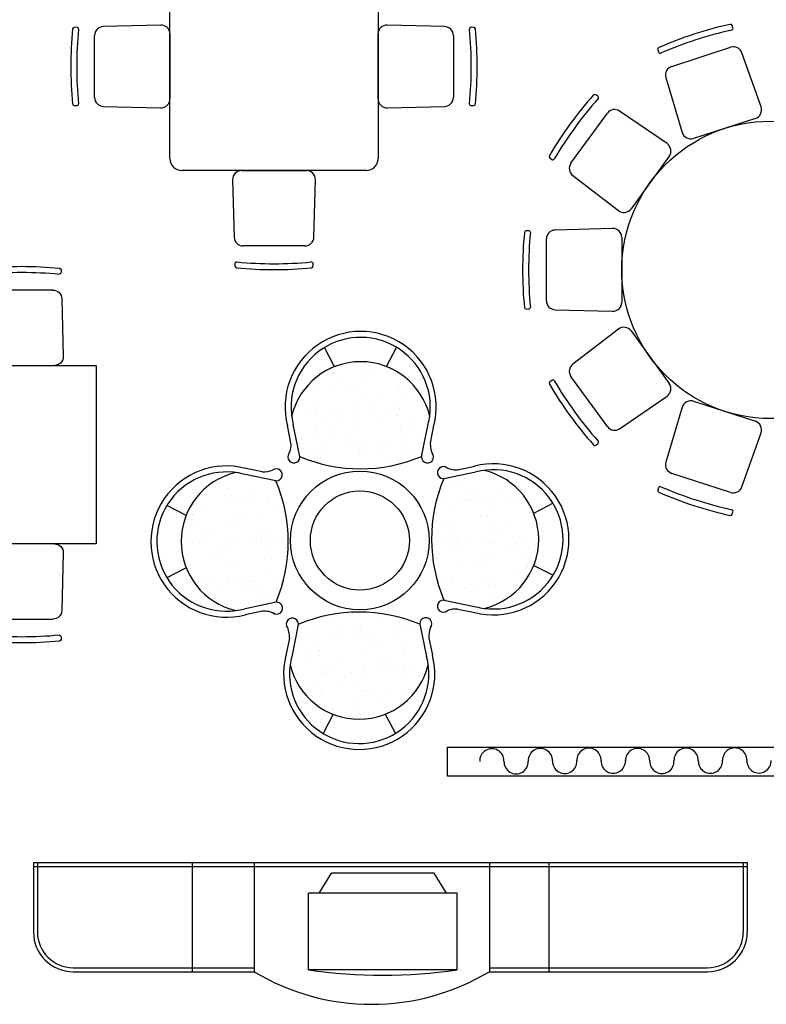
# Model space of a CAD drawing. Header units: inches. Extents: x 100794 to 106273, y 288 to 2276.
# Tile 87 of 149: x 103334 to 103514, y 513 to 751. Entities that reach past the tile are written whole.
import ezdxf

# ---------------------------------------------------------------- set-up
doc = ezdxf.new("R2010")
doc.units = ezdxf.units.IN
doc.header["$MEASUREMENT"] = 0
doc.layers.get('0').update_dxf_attribs({"linetype": 'CONTINUOUS'})
doc.layers.add('2', color=3, linetype='CONTINUOUS')
doc.layers.add('3', color=4, linetype='CONTINUOUS')

# ---------------------------------------------------------------- blocks, each defined once
blk = doc.blocks.new('CY')
at = {"layer": '2'}
for p, q in [((336.2, 201.2), (46.2, 208.8)), ((0, -163.8), (0, 163.8)), ((380, 156.2), (380, -156.2)), ((482.1, 197.3), (470.2, 197.6)), ((470.2, -197.6), (482.1, -197.3)), ((46.2, -208.8), (336.2, -201.2))]:
    blk.add_line(p, q, dxfattribs=at)
for centre, radius, start, end in [((45, 163.8), 45, 88.4926, 180), ((335, 156.2), 45, 0, 88.4926), ((470, 188.6), 9, 88.4926, 185.4886), ((-1493.1, 0), 1963.1, 354.5114, 5.4886), ((481.8, 188.3), 9, 5.5748, 88.4926), ((-1447.5, 0), 1947.5, 354.4252, 5.5748), ((45, -163.8), 45, 180, 271.5074), ((335, -156.2), 45, 271.5074, 0), ((470, -188.6), 9, 174.5114, 271.5074), ((481.8, -188.3), 9, 271.5074, 354.4252)]:
    blk.add_arc(centre, radius, start, end, dxfattribs=at)
blk = doc.blocks.new('*X43')
at = {"color": 0}
for p, q in [((70544.4, 71187.4), (70544.4, 71187.4)), ((70793.5, 71187.9), (70793.5, 71187.9)), ((70489.1, 71153.6), (70489.1, 71153.6)), ((70638.5, 71174.2), (70638.5, 71174.2)), ((70653.3, 71160.7), (70653.3, 71160.7)), ((70698.5, 71156.2), (70698.5, 71156.2)), ((70398, 71104), (70398, 71104)), ((70412.8, 71090.5), (70412.8, 71090.5)), ((70453.8, 71085.9), (70453.8, 71085.9)), ((70703, 71086.4), (70703, 71086.4)), ((70722.9, 71097), (70722.9, 71097)), ((70806.7, 71081.2), (70806.7, 71081.2)), ((70386, 71074.4), (70386, 71074.4)), ((70487.6, 71064.5), (70487.6, 71064.5)), ((70590.6, 71073.5), (70590.6, 71073.5)), ((70681.6, 71030.8), (70681.6, 71030.8)), ((70736.7, 71064.9), (70736.7, 71064.9)), ((70790.3, 71045.1), (70790.3, 71045.1)), ((70831.9, 71050.6), (70831.9, 71050.6)), ((70897, 71059.1), (70897, 71059.1)), ((70359.6, 70988.4), (70359.6, 70988.4)), ((70359.9, 70986.6), (70359.9, 70986.6)), ((70401.3, 70993.9), (70401.3, 70993.9)), ((70466.3, 71002.4), (70466.3, 71002.4)), ((70482.4, 71026.7), (70482.4, 71026.7)), ((70494.1, 70999.4), (70494.1, 70999.4)), ((70575, 71016.7), (70575, 71016.7)), ((70609, 70987.1), (70609, 70987.1)), ((70616.6, 71022.2), (70616.6, 71022.2)), ((70703.6, 71002.1), (70703.6, 71002.1)), ((70802.5, 71024), (70802.5, 71024)), ((70817.2, 71010.5), (70817.2, 71010.5)), ((70858.1, 70987.5), (70858.1, 70987.5)), ((70908.2, 71001.1), (70908.2, 71001.1)), ((70562, 70953.8), (70562, 70953.8)), ((70576.7, 70940.3), (70576.7, 70940.3)), ((70886.8, 70946.7), (70886.8, 70946.7)), ((70321.5, 70883.6), (70321.5, 70883.6)), ((70391, 70920.3), (70391, 70920.3)), ((70518.4, 70885.6), (70518.4, 70885.6)), ((70595.7, 70919.3), (70595.7, 70919.3)), ((70767.6, 70886.1), (70767.6, 70886.1)), ((70811.7, 70927.1), (70811.7, 70927.1)), ((70336.2, 70870.1), (70336.2, 70870.1)), ((70499.2, 70845.3), (70499.2, 70845.3)), ((70552.2, 70864.1), (70552.2, 70864.1)), ((70646.3, 70876.5), (70646.3, 70876.5)), ((70708.6, 70848), (70708.6, 70848)), ((70755.4, 70833.3), (70755.4, 70833.3)), ((70801.3, 70864.6), (70801.3, 70864.6)), ((70864.1, 70847.6), (70864.1, 70847.6)), ((70405.8, 70806.3), (70405.8, 70806.3)), ((70424.5, 70786.3), (70424.5, 70786.3)), ((70433.4, 70790.9), (70433.4, 70790.9)), ((70475, 70796.4), (70475, 70796.4)), ((70540.1, 70805), (70540.1, 70805)), ((70648.7, 70819.3), (70648.7, 70819.3)), ((70673.6, 70786.8), (70673.6, 70786.8)), ((70690.4, 70824.8), (70690.4, 70824.8)), ((70726, 70803.5), (70726, 70803.5)), ((70740.7, 70790), (70740.7, 70790)), ((70324.7, 70776.6), (70324.7, 70776.6)), ((70396, 70766.1), (70396, 70766.1)), ((70485.5, 70733.3), (70485.5, 70733.3)), ((70600.7, 70765.2), (70600.7, 70765.2)), ((70816.8, 70772.9), (70816.8, 70772.9)), ((70500.2, 70719.8), (70500.2, 70719.8)), ((70504.2, 70691.1), (70504.2, 70691.1)), ((70583, 70685.3), (70583, 70685.3)), ((70713.6, 70693.8), (70713.6, 70693.8)), ((70569.8, 70656), (70569.8, 70656)), ((70616.8, 70663.8), (70616.8, 70663.8)), ((70507.1, 70593.5), (70507.1, 70593.5)), ((70548.8, 70599), (70548.8, 70599)), ((70605.7, 70611), (70605.7, 70611))]:
    blk.add_line(p, q, dxfattribs=at)

msp = doc.modelspace()

# ---------------------------------------------------------------- linework, layer by layer
for p, q in [((103436.9695, 568.54927), (103436.9695, 575.52459)), ((103436.9695, 575.52459), (103589.21795, 575.52459)), ((103589.21795, 568.54927), (103436.9695, 568.54927))]:
    msp.add_line(p, q)
at = {"layer": '2'}
for p, q in [((103369.97005, 717.67821), (103369.97005, 762.20115)), ((103420.23789, 762.20115), (103420.23789, 717.67821)), ((103505.92037, 749.29409), (103505.7305, 749.83006)), ((103491.14607, 739.9534), (103505.3671, 744.5741)), ((103487.76269, 743.99196), (103487.92411, 743.44675)), ((103512.70121, 730.15351), (103508.06349, 743.2446)), ((103489.74609, 737.29291), (103493.68886, 723.97602)), ((103473.27551, 732.80391), (103472.80686, 733.12592)), ((103466.81316, 716.56302), (103475.60224, 728.66015)), ((103490.01187, 721.30453), (103478.56513, 729.16947)), ((103511.33626, 727.38521), (103496.42028, 722.53872)), ((103490.53476, 718.26264), (103481.31618, 705.57435)), ((103461.70214, 717.84159), (103462.15321, 717.49538)), ((103417.36544, 714.80576), (103372.8425, 714.80576)), ((103467.24435, 713.58775), (103478.26159, 705.13166)), ((103456.55794, 700.27491), (103455.98952, 700.25995)), ((103476.8571, 700.8091), (103462.9736, 700.44374)), ((103460.87594, 683.33728), (103460.87594, 698.29015)), ((103479.06811, 698.65551), (103479.06811, 682.97192)), ((103455.98952, 681.36748), (103456.55794, 681.35252)), ((103462.9736, 681.18369), (103476.8571, 680.81833)), ((103478.26159, 676.49577), (103467.24435, 668.03968)), ((103481.31618, 676.05308), (103490.53476, 663.36479)), ((103244.46024, 667.73475), (103352.17703, 667.73475)), ((103352.17703, 667.73475), (103352.17703, 624.64804)), ((103462.15321, 664.13205), (103461.70214, 663.78584)), ((103475.60224, 652.96728), (103466.81316, 665.06441)), ((103478.56513, 652.45796), (103490.01187, 660.3229)), ((103496.42028, 659.08871), (103511.33626, 654.24221)), ((103493.68886, 657.65141), (103489.74609, 644.33452)), ((103399.20198, 649.02655), (103398.33207, 653.19558)), ((103401.35936, 645.71865), (103399.73801, 653.48895)), ((103430.7198, 645.76125), (103432.3186, 653.53622)), ((103432.86758, 649.07539), (103433.72539, 653.24694)), ((103508.06349, 638.38283), (103512.70121, 651.47392)), ((103472.80686, 648.50151), (103473.27551, 648.82352)), ((103392.23564, 642.03996), (103388.0641, 642.89777)), ((103439.40765, 642.55428), (103443.57668, 643.42419)), ((103395.54979, 639.89219), (103387.77482, 641.49098)), ((103436.09975, 640.39689), (103443.87005, 642.01825)), ((103505.3671, 637.05333), (103491.14607, 641.67403)), ((103487.92411, 638.18068), (103487.76269, 637.63546)), ((103505.7305, 631.79737), (103505.92037, 632.33334)), ((103352.17703, 624.64804), (103244.46024, 624.64804)), ((103395.59239, 610.53175), (103387.82209, 608.9104)), ((103436.14235, 611.03646), (103443.91732, 609.43766)), ((103439.4565, 608.88868), (103443.62804, 608.03087)), ((103392.28449, 608.37436), (103388.11546, 607.50445)), ((103400.97234, 605.16739), (103399.37354, 597.39242)), ((103430.33277, 605.20999), (103431.95413, 597.4397)), ((103398.82456, 601.85325), (103397.96675, 597.6817)), ((103432.49016, 601.9021), (103433.36007, 597.73306)), ((103337.02915, 547.65174), (103509.37602, 547.65174)), ((103337.02915, 547.65174), (103337.02915, 530.8958)), ((103337.98663, 547.65174), (103337.98663, 530.8958)), ((103375.32845, 547.65174), (103375.32845, 521.32097)), ((103390.28085, 547.65174), (103390.28085, 521.32097)), ((103447.09862, 547.65174), (103447.09862, 521.32097)), ((103461.50189, 547.65174), (103461.50189, 521.32097)), ((103508.41854, 547.65174), (103508.41854, 530.8958)), ((103509.37602, 547.65174), (103509.37602, 530.8958)), ((103337.02915, 546.69426), (103509.37602, 546.69426)), ((103405.97524, 540.29069), (103408.9498, 545.13789)), ((103433.79867, 545.13789), (103408.9498, 545.13789)), ((103436.77322, 540.29069), (103433.79867, 545.13789)), ((103439.32703, 540.29069), (103403.42143, 540.29069)), ((103403.42143, 521.73003), (103403.42143, 540.29069)), ((103439.32703, 521.73003), (103439.32703, 540.29069)), ((103346.60397, 522.27845), (103390.28085, 522.27845)), ((103346.60397, 521.32097), (103390.28085, 521.32097)), ((103439.32703, 521.73003), (103403.42143, 521.73003)), ((103447.09862, 522.27845), (103499.80119, 522.27845)), ((103447.09862, 521.32097), (103499.80119, 521.32097))]:
    msp.add_line(p, q, dxfattribs=at)
for centre, radius in [((103514.97371, 690.81371), 35.9056), ((103415.84607, 625.46432), 16.75595), ((103415.84607, 625.46432), 11.96853)]:
    msp.add_circle(centre, radius, dxfattribs=at)
for centre, radius, start, end in [((103525.29283, 659.05474), 93.23603, 102.4252341, 113.5747659), ((103505.32436, 749.68618), 0.43087, 19.5074358, 102.4252341), ((103505.51424, 749.15021), 0.43087, 282.5113658, 19.5074358), ((103525.96731, 656.97888), 93.98249, 102.5113658, 113.4886342), ((103488.17583, 744.11428), 0.43087, 113.5747659, 196.4925642), ((103506.03282, 742.5252), 2.15434, 19.5074358, 108), ((103488.33725, 743.56907), 0.43087, 196.4925642, 293.4886342), ((103491.81179, 737.90451), 2.15434, 108, 196.4925642), ((103541.98951, 671.18559), 93.23603, 138.4252341, 149.5747659), ((103472.56286, 732.7708), 0.43087, 55.5074358, 138.4252341), ((103473.03151, 732.44879), 0.43087, 318.5113658, 55.5074358), ((103543.75534, 669.90264), 93.98249, 138.5113658, 149.4886342), ((103510.67053, 729.43411), 2.15434, 288, 19.5074358), ((103477.34513, 727.39386), 2.15434, 55.5074358, 144), ((103495.75456, 724.58762), 2.15434, 196.4925642, 288), ((103488.79187, 719.52893), 2.15434, 324, 55.5074358), ((103461.96448, 718.18338), 0.43087, 149.5747659, 232.4925642), ((103372.8425, 717.67821), 2.87245, 180, 270), ((103417.36544, 717.67821), 2.87245, 270, 0), ((103462.41555, 717.83717), 0.43087, 232.4925642, 329.4886342), ((103468.55605, 715.29673), 2.15434, 144, 232.4925642), ((103479.57329, 706.84064), 2.15434, 232.4925642, 324), ((103548.36708, 690.81371), 93.23603, 174.4252341, 185.5747659), ((103456.00086, 699.82923), 0.43087, 91.5074358, 174.4252341), ((103456.56927, 699.84419), 0.43087, 354.5113658, 91.5074358), ((103550.54976, 690.81371), 93.98249, 174.5113658, 185.4886342), ((103463.03028, 698.29015), 2.15434, 91.5074358, 180), ((103476.91378, 698.65551), 2.15434, 0, 91.5074358), ((103463.03028, 683.33728), 2.15434, 180, 268.4925642), ((103476.91378, 682.97192), 2.15434, 268.4925642, 0), ((103456.00086, 681.7982), 0.43087, 185.5747659, 268.4925642), ((103456.56927, 681.78324), 0.43087, 268.4925642, 5.4886342), ((103416.02224, 657.69384), 18.25458, 345.6876869, 194.4785847), ((103479.57329, 674.78679), 2.15434, 36, 127.5074358), ((103416.02224, 657.69384), 16.81836, 352.4437142, 194.4785847), ((103416.03121, 651.50744), 17.13084, 13.4163305, 166.7499411), ((103468.55605, 666.3307), 2.15434, 127.5074358, 216), ((103461.96448, 663.44405), 0.43087, 127.5074358, 210.4252341), ((103462.41555, 663.79025), 0.43087, 30.5113658, 127.5074358), ((103543.75534, 711.72479), 93.98249, 210.5113658, 221.4886342), ((103541.98951, 710.44184), 93.23603, 210.4252341, 221.5747659), ((103488.79187, 662.0985), 2.15434, 304.4925642, 36), ((103495.75456, 657.03981), 2.15434, 72, 163.5074358), ((103416.02224, 657.69384), 16.81836, 345.6876869, 352.4437142), ((103510.67053, 652.19332), 2.15434, 340.4925642, 72), ((103477.34513, 654.23357), 2.15434, 216, 304.4925642), ((103473.03151, 649.17864), 0.43087, 304.4925642, 41.4886342), ((103394.23203, 648.56703), 4.99114, 335.6391418, 5.282473), ((103437.83884, 648.6303), 4.99114, 174.8837985, 210.869777), ((103472.56286, 648.85663), 0.43087, 221.5747659, 304.4925642), ((103399.9136, 645.60534), 1.4502, 141.491638, 19.0911503), ((103415.98921, 680.45758), 37.69384, 247.162248, 293.0040236), ((103432.16589, 645.65214), 1.4502, 161.0751213, 38.6746336), ((103383.6172, 625.19462), 18.25458, 75.6876869, 284.4785847), ((103392.68073, 647.01122), 4.99114, 264.8837985, 294.5271298), ((103395.6589, 641.33827), 1.4502, 251.0751213, 128.6746336), ((103435.98644, 641.84266), 1.4502, 51.491638, 289.0911503), ((103438.94813, 647.52422), 4.99114, 239.2964946, 275.282473), ((103448.07494, 625.73402), 18.25458, 255.6876869, 104.4785847), ((103448.07494, 625.73402), 16.81836, 262.4437142, 104.4785847), ((103441.88854, 625.72504), 17.13084, 283.4163305, 76.7499411), ((103491.81179, 643.72292), 2.15434, 163.5074358, 252), ((103383.6172, 625.19462), 16.81836, 75.6876869, 277.7225574), ((103389.8036, 625.2036), 17.13084, 103.4163305, 256.7499411), ((103360.85346, 625.16159), 37.69384, 337.162248, 23.0040236), ((103470.83868, 625.76705), 37.69384, 157.162248, 203.0040236), ((103488.17583, 637.51315), 0.43087, 163.5074358, 246.4252341), ((103488.33725, 638.05836), 0.43087, 66.5113658, 163.5074358), ((103525.96731, 724.64855), 93.98249, 246.5113658, 257.4886342), ((103506.03282, 639.10223), 2.15434, 252, 340.4925642), ((103525.29283, 722.57269), 93.23603, 246.4252341, 257.5747659), ((103505.51424, 632.47722), 0.43087, 340.4925642, 77.4886342), ((103505.32436, 631.94125), 0.43087, 257.5747659, 340.4925642), ((103383.6172, 625.19462), 16.81836, 277.7225574, 284.4785847), ((103395.7057, 609.08598), 1.4502, 231.491638, 109.0911503), ((103436.03324, 609.59037), 1.4502, 71.0751213, 308.6746336), ((103439.01141, 603.91742), 4.99114, 84.8837985, 114.5271298), ((103448.07494, 625.73402), 16.81836, 255.6876869, 262.4437142), ((103392.74401, 603.40442), 4.99114, 59.2964946, 95.282473), ((103399.52625, 605.27651), 1.4502, 341.0751213, 218.6746336), ((103415.70293, 570.47106), 37.69384, 67.162248, 113.0040236), ((103431.77854, 605.3233), 1.4502, 321.491638, 199.0911503), ((103393.8533, 602.29834), 4.99114, 354.8837985, 30.869777), ((103437.4601, 602.36161), 4.99114, 155.6391418, 185.282473), ((103415.6699, 593.2348), 18.25458, 165.6876869, 14.4785847), ((103415.6699, 593.2348), 16.81836, 172.4437142, 14.4785847), ((103415.6699, 593.2348), 16.81836, 165.6876869, 172.4437142), ((103415.66092, 599.4212), 17.13084, 193.4163305, 346.7499411), ((103346.60397, 530.8958), 9.57483, 180, 270), ((103346.60397, 530.8958), 8.61734, 180, 270), ((103499.80119, 530.8958), 9.57483, 270, 0), ((103499.80119, 530.8958), 8.61734, 270, 0), ((103418.68974, 568.57636), 55.13743, 238.9866534, 301.0133466), ((103421.37423, 648.4628), 127.99805, 261.9372019, 278.0627981)]:
    msp.add_arc(centre, radius, start, end, dxfattribs=at)
at = {"layer": '3'}
for p, q in [((103409.71637, 667.4319), (103407.29184, 672.06872)), ((103422.29982, 667.45016), (103424.71089, 672.094)), ((103373.86088, 631.47221), (103369.21704, 633.88327)), ((103457.813, 632.03989), (103462.44983, 634.46442)), ((103373.87914, 618.88875), (103369.24231, 616.46422)), ((103457.83126, 619.45643), (103462.4751, 617.04537)), ((103409.39232, 583.47849), (103406.98125, 578.83464)), ((103421.97577, 583.49674), (103424.4003, 578.85992))]:
    msp.add_line(p, q, dxfattribs=at)
for centre, start, end in [((103447.69809, 572.23492), 358.1226787, 182.4896575), ((103459.42709, 572.29759), 358.1226787, 182.4896575), ((103471.15608, 572.36027), 358.1226787, 182.4896575), ((103482.88784, 572.30098), 358.1226787, 182.4896575), ((103494.61684, 572.36366), 358.1226787, 182.4896575), ((103506.34583, 572.42634), 358.1226787, 182.4896575), ((103453.56379, 572.04265), 178.1226787, 2.4896575), ((103465.29278, 572.10533), 178.1226787, 2.4896575), ((103477.02178, 572.16801), 178.1226787, 2.4896575), ((103488.75354, 572.10872), 178.1226787, 2.4896575), ((103500.48253, 572.1714), 178.1226787, 2.4896575), ((103512.21152, 572.23408), 178.1226787, 2.4896575)]:
    msp.add_arc(centre, 2.93442, start, end, dxfattribs=at)

# ---------------------------------------------------------------- block references
at = {"layer": '2', "yscale": 0.04787413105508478, "zscale": 0.04787413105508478}
for p, xscale, rotation in [((103369.97005, 739.93968), 0.04787413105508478, 180), ((103395.10397, 714.80576), 0.04787413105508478, 270), ((103334.22423, 667.73475), -0.04787413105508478, 270), ((103334.22423, 624.64804), -0.04787413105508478, 90)]:
    msp.add_blockref('CY', p, dxfattribs=dict(at, xscale=xscale, rotation=rotation))
at = {"layer": '2', "xscale": 0.04787413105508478, "yscale": 0.04787413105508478, "zscale": 0.04787413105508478}
msp.add_blockref('CY', (103420.23789, 739.93968), dxfattribs=at)
at = {"layer": '3'}
for p, xscale, yscale, zscale, rotation in [((98624.5368, 637.61534), 0.04787413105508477, 0.04787413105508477, 0.04787413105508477, 315.0831357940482), ((103389.79081, 5416.71816), -0.04787413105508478, 0.04787413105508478, 0.04787413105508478, 135.0831357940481), ((103441.90133, -4165.78952), -0.04787413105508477, 0.04787413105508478, 0.04787413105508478, 315.0831357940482), ((108207.15534, 613.3133), 0.04787413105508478, 0.04787413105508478, 0.04787413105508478, 135.0831357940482)]:
    msp.add_blockref('*X43', p, dxfattribs=dict(at, xscale=xscale, yscale=yscale, zscale=zscale, rotation=rotation))

doc.saveas('drawing.dxf')
